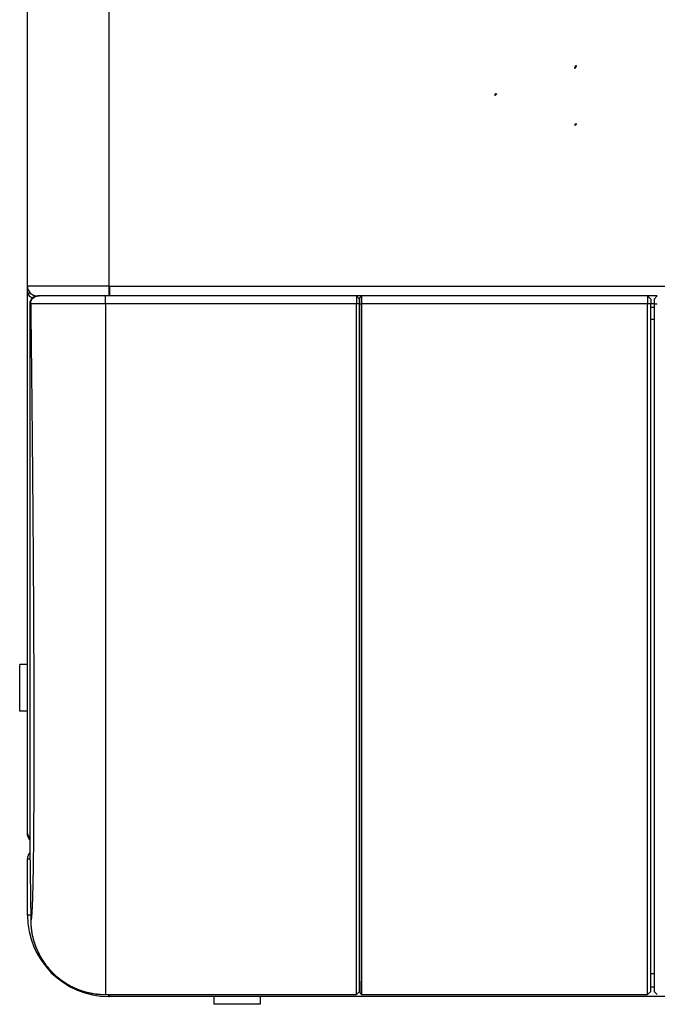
# Model space of a CAD drawing. Header units: millimetres. Extents: x 226 to 1023, y 71 to 732.
# Tile 18 of 110: x 398 to 414, y 71 to 97. Entities that reach past the tile are written whole.
import ezdxf

# ---------------------------------------------------------------- set-up
doc = ezdxf.new("R2010")
doc.units = ezdxf.units.MM
doc.layers.add('1', color=7, linetype='CONTINUOUS', true_color=0xffffff)

msp = doc.modelspace()

# ---------------------------------------------------------------- linework, layer by layer
at = {"layer": '1', "color": 7, "linetype": 'Continuous'}
for p, q in [((397.859, 89.728), (397.859, 123.128)), ((397.859, 89.558), (397.859, 89.728)), ((397.859, 89.558), (397.926, 89.558)), ((397.859, 75.628), (397.859, 89.558)), ((398.109, 89.478), (398.164, 89.478)), ((406.339, 89.478), (399.871, 89.478)), ((399.871, 89.478), (399.871, 89.478)), ((406.419, 89.398), (406.339, 89.478)), ((406.339, 89.478), (406.339, 89.276)), ((406.472, 89.478), (406.339, 89.478)), ((406.419, 89.398), (406.419, 89.277)), ((406.422, 89.428), (406.472, 89.478)), ((413.839, 89.478), (406.472, 89.478)), ((413.919, 89.398), (413.839, 89.478)), ((413.839, 89.478), (413.839, 89.276)), ((414.089, 89.478), (413.84, 89.478)), ((413.919, 89.398), (413.919, 89.277)), ((414.009, 89.398), (414.089, 89.478)), ((414.009, 89.398), (414.009, 89.277)), ((397.919, 89.278), (397.919, 89.276)), ((397.919, 89.276), (397.919, 75.293)), ((399.872, 89.276), (399.872, 71.479)), ((406.339, 71.479), (406.339, 89.276)), ((406.419, 71.559), (406.419, 89.277)), ((413.839, 71.479), (413.839, 89.276)), ((413.919, 71.559), (413.919, 89.277)), ((414.009, 89.274), (413.919, 89.274)), ((414.009, 89.178), (413.919, 89.178)), ((414.009, 89.277), (414.009, 71.56)), ((397.859, 79.978), (397.659, 79.978)), ((397.659, 78.778), (397.659, 79.978)), ((397.859, 78.778), (397.659, 78.778)), ((397.919, 75.259), (397.942, 73.384)), ((397.859, 73.528), (397.859, 74.978)), ((397.859, 74.978), (397.923, 74.978)), ((406.42, 71.828), (406.423, 71.532)), ((406.339, 71.479), (406.419, 71.559)), ((406.419, 71.559), (406.419, 71.559)), ((413.839, 71.479), (413.919, 71.559)), ((413.919, 71.559), (413.919, 71.559)), ((414.009, 71.56), (414.089, 71.48)), ((414.009, 71.56), (414.009, 71.56)), ((399.871, 71.479), (406.339, 71.479)), ((399.959, 71.428), (399.969, 71.428)), ((399.969, 71.428), (399.969, 71.479)), ((429.186, 71.428), (399.969, 71.428)), ((402.659, 71.428), (402.659, 71.228)), ((403.859, 71.428), (403.859, 71.228)), ((406.339, 71.479), (406.339, 71.479)), ((406.474, 71.479), (413.839, 71.479)), ((413.839, 71.479), (413.839, 71.479)), ((403.859, 71.228), (402.659, 71.228))]:
    msp.add_line(p, q, dxfattribs=at)
at = {"layer": '1', "color": 252, "linetype": 'Continuous'}
for p, q in [((399.959, 123.128), (399.959, 89.728)), ((399.959, 89.728), (397.859, 89.728)), ((399.959, 89.728), (399.959, 89.478)), ((399.969, 89.728), (399.959, 89.728)), ((399.969, 89.728), (471.949, 89.728)), ((397.942, 89.276), (397.919, 89.276)), ((406.339, 89.276), (399.871, 89.276)), ((406.419, 89.277), (406.339, 89.276)), ((413.839, 89.276), (406.474, 89.276)), ((413.919, 89.277), (413.839, 89.276)), ((414.009, 89.277), (414.089, 89.276)), ((414.009, 88.874), (413.919, 88.874)), ((397.919, 75.259), (397.942, 73.384)), ((397.94, 73.528), (397.859, 73.528)), ((397.942, 73.384), (397.942, 73.384)), ((413.919, 72.019), (414.009, 72.019)), ((406.419, 71.559), (406.339, 71.479)), ((406.419, 71.678), (406.423, 71.678)), ((413.919, 71.559), (413.839, 71.479)), ((413.92, 71.678), (414.01, 71.678)), ((414.009, 71.56), (414.089, 71.48)), ((399.871, 71.479), (406.339, 71.479)), ((399.871, 71.479), (399.871, 71.479)), ((399.959, 71.428), (399.959, 71.479)), ((406.474, 71.479), (413.839, 71.479))]:
    msp.add_line(p, q, dxfattribs=at)
at = {"layer": '1', "color": 7, "linetype": 'Continuous'}
for centre, radius, start, end in [((398.109, 89.728), 0.25, 180, 270), ((398.119, 89.278), 0.2, 90, 180), ((398.109, 74.978), 0.25, 138.9487, 180), ((399.959, 73.528), 2.1, 180, 270)]:
    msp.add_arc(centre, radius, start, end, dxfattribs=at)
at = {"layer": '1', "color": 7, "linetype": 'Continuous', "extrusion": (0, 0, -1)}
msp.add_arc((-398.109, 75.628), 0.25, 319.5226, 0, dxfattribs=at)
at = {"layer": '1', "color": 7, "linetype": 'Continuous'}
for centre, major_axis, start_param, end_param in [((398.109, 89.582), (0.25, 0), 3.275231, 4.198491), ((398.109, 89.582), (0.15, 0), 4.241687, 4.598185), ((398.109, 75.628), (-0.25, 0), 0, 0.705729)]:
    msp.add_ellipse(centre, major_axis=major_axis, ratio=0.707107, start_param=start_param, end_param=end_param, dxfattribs=at)
at = {"layer": '1', "color": 252, "linetype": 'Continuous'}
msp.add_ellipse((398.119, 89.278), major_axis=(0, 0.2), ratio=0.999924, start_param=0, end_param=1.583137, dxfattribs=at)
at = {"layer": '1', "color": 43, "linetype": 'Continuous'}
for points, knots in [([(411.96, 95.34), (411.96, 95.34), (411.96, 95.34), (411.96, 95.34), (411.96, 95.34), (411.96, 95.34), (411.96, 95.34), (411.96, 95.34), (411.96, 95.341), (411.96, 95.341), (411.96, 95.341), (411.961, 95.341), (411.961, 95.341), (411.962, 95.342), (411.963, 95.342), (411.964, 95.343), (411.966, 95.345), (411.968, 95.347), (411.971, 95.349), (411.976, 95.353), (411.982, 95.359), (411.987, 95.365), (411.991, 95.369), (411.996, 95.376), (412.001, 95.387), (412.003, 95.399), (412.003, 95.406), (412.003, 95.407)], [0, 0, 0, 0, 0.001882, 0.002823, 0.003294, 0.003764, 0.004235, 0.004705, 0.005646, 0.007528, 0.011292, 0.015056, 0.022584, 0.030112, 0.045168, 0.060225, 0.090337, 0.120449, 0.180674, 0.240899, 0.361348, 0.481797, 0.52953, 0.577262, 0.768192, 0.959122, 1, 1, 1, 1]), ([(411.98, 95.405), (411.98, 95.405), (411.98, 95.401), (411.978, 95.394), (411.975, 95.386), (411.973, 95.381), (411.971, 95.377), (411.969, 95.37), (411.966, 95.363), (411.964, 95.356), (411.963, 95.352), (411.962, 95.348), (411.961, 95.346), (411.961, 95.344), (411.961, 95.343), (411.96, 95.342), (411.96, 95.342), (411.96, 95.341), (411.96, 95.341), (411.96, 95.341), (411.96, 95.341), (411.96, 95.341), (411.96, 95.341), (411.96, 95.341), (411.96, 95.34), (411.96, 95.34), (411.96, 95.34), (411.96, 95.34)], [0, 0, 0, 0, 0.040878, 0.231808, 0.422738, 0.47047, 0.518203, 0.638652, 0.759101, 0.819326, 0.879551, 0.909663, 0.939775, 0.954832, 0.969888, 0.977416, 0.984944, 0.988708, 0.992472, 0.994354, 0.995295, 0.995765, 0.996236, 0.996706, 0.997177, 0.998118, 1, 1, 1, 1]), ([(412.003, 95.407), (412.002, 95.407), (411.989, 95.406), (411.977, 95.405), (411.979, 95.405), (411.98, 95.405)], [0, 0, 0, 0, 0.118754, 0.881246, 1, 1, 1, 1]), ([(412.002, 93.915), (412.002, 93.912), (412.002, 93.907), (412, 93.9), (411.997, 93.894), (411.993, 93.89), (411.989, 93.886), (411.985, 93.883), (411.98, 93.88), (411.976, 93.878), (411.973, 93.876), (411.97, 93.875), (411.968, 93.875), (411.966, 93.874), (411.965, 93.874), (411.964, 93.873), (411.963, 93.873), (411.962, 93.873), (411.962, 93.873), (411.961, 93.872), (411.961, 93.872), (411.961, 93.872), (411.961, 93.872), (411.961, 93.872), (411.96, 93.872), (411.96, 93.872), (411.96, 93.872), (411.96, 93.872), (411.96, 93.872), (411.96, 93.872), (411.96, 93.872), (411.96, 93.872), (411.96, 93.872), (411.96, 93.872), (411.96, 93.872), (411.96, 93.872), (411.96, 93.872), (411.96, 93.872)], [0, 0, 0, 0, 0.125, 0.25, 0.375, 0.4375, 0.5, 0.625, 0.6875, 0.75, 0.8125, 0.84375, 0.875, 0.90625, 0.921875, 0.9375, 0.953125, 0.960938, 0.96875, 0.976562, 0.980469, 0.984375, 0.986328, 0.988281, 0.990234, 0.992188, 0.993164, 0.994141, 0.995117, 0.995605, 0.996094, 0.996582, 0.99707, 0.997314, 0.997559, 0.998047, 1, 1, 1, 1]), ([(411.96, 93.872), (411.96, 93.872), (411.96, 93.872), (411.96, 93.872), (411.96, 93.872), (411.96, 93.872), (411.96, 93.872), (411.96, 93.872), (411.96, 93.872), (411.96, 93.872), (411.96, 93.872), (411.96, 93.872), (411.96, 93.872), (411.96, 93.872), (411.96, 93.872), (411.961, 93.872), (411.961, 93.872), (411.961, 93.873), (411.961, 93.873), (411.962, 93.873), (411.962, 93.873), (411.963, 93.873), (411.964, 93.874), (411.965, 93.874), (411.966, 93.875), (411.967, 93.875), (411.969, 93.876), (411.972, 93.878), (411.975, 93.879), (411.978, 93.881), (411.983, 93.884), (411.987, 93.888), (411.99, 93.891), (411.993, 93.895), (411.996, 93.901), (411.998, 93.907), (411.998, 93.91), (411.998, 93.912)], [0, 0, 0, 0, 0.002063, 0.002579, 0.002837, 0.003095, 0.003611, 0.004127, 0.004642, 0.005158, 0.00619, 0.007221, 0.008253, 0.010316, 0.01238, 0.014443, 0.016506, 0.020633, 0.024759, 0.033012, 0.041265, 0.049518, 0.066025, 0.082531, 0.099037, 0.132049, 0.165061, 0.198074, 0.264098, 0.330123, 0.396147, 0.528197, 0.594221, 0.660246, 0.792295, 0.924344, 1, 1, 1, 1]), ([(411.96, 93.872), (411.96, 93.872), (411.96, 93.872), (411.96, 93.872), (411.96, 93.872), (411.96, 93.872), (411.96, 93.872), (411.96, 93.872), (411.96, 93.872), (411.96, 93.872), (411.96, 93.872), (411.96, 93.873), (411.96, 93.873), (411.96, 93.873), (411.96, 93.873), (411.96, 93.873), (411.96, 93.873), (411.96, 93.874), (411.96, 93.874), (411.961, 93.874), (411.961, 93.875), (411.961, 93.876), (411.961, 93.877), (411.962, 93.878), (411.962, 93.879), (411.963, 93.88), (411.964, 93.882), (411.965, 93.883), (411.967, 93.885), (411.968, 93.886), (411.971, 93.887), (411.973, 93.888), (411.975, 93.889), (411.976, 93.891), (411.978, 93.893), (411.979, 93.895), (411.98, 93.898), (411.98, 93.899)], [0, 0, 0, 0, 0.001953, 0.002441, 0.002686, 0.00293, 0.003418, 0.003906, 0.004395, 0.004883, 0.005859, 0.006836, 0.007812, 0.009766, 0.011719, 0.013672, 0.015625, 0.019531, 0.023438, 0.03125, 0.039062, 0.046875, 0.0625, 0.078125, 0.09375, 0.125, 0.15625, 0.1875, 0.25, 0.3125, 0.375, 0.5, 0.5625, 0.625, 0.75, 0.875, 1, 1, 1, 1])]:
    msp.add_open_spline(points, degree=3, knots=knots, dxfattribs=at)
for points in [[(411.998, 95.403), (411.998, 95.398), (411.997, 95.387), (411.989, 95.371), (411.976, 95.355), (411.966, 95.345), (411.96, 95.34)], [(411.96, 95.34), (411.961, 95.344), (411.964, 95.351), (411.967, 95.362), (411.972, 95.375), (411.977, 95.388), (411.979, 95.398), (411.979, 95.403)], [(411.985, 95.403), (411.981, 95.403), (411.979, 95.403), (411.979, 95.403)], [(411.998, 95.403), (411.993, 95.403), (411.988, 95.403), (411.985, 95.403)], [(411.96, 93.872), (411.96, 93.873), (411.961, 93.876), (411.963, 93.879), (411.965, 93.882), (411.968, 93.885), (411.97, 93.887), (411.974, 93.89), (411.978, 93.894), (411.979, 93.897), (411.979, 93.9)], [(411.98, 93.899), (411.976, 93.906), (411.989, 93.915), (412.002, 93.915)], [(411.979, 93.9), (411.979, 93.903), (411.981, 93.906), (411.985, 93.908)], [(411.985, 93.908), (411.988, 93.91), (411.993, 93.912), (411.998, 93.912)]]:
    msp.add_open_spline(points, degree=3, dxfattribs=at)
at = {"layer": '1', "color": 163, "linetype": 'Continuous'}
for points, knots in [([(409.902, 94.647), (409.902, 94.647), (409.902, 94.647), (409.902, 94.647), (409.902, 94.647), (409.902, 94.647), (409.902, 94.647), (409.902, 94.647), (409.902, 94.647), (409.902, 94.647), (409.902, 94.647), (409.902, 94.647), (409.902, 94.647), (409.902, 94.647), (409.902, 94.647), (409.902, 94.648), (409.902, 94.648), (409.902, 94.648), (409.902, 94.648), (409.902, 94.648), (409.903, 94.649), (409.903, 94.649), (409.904, 94.65), (409.905, 94.651), (409.905, 94.652), (409.906, 94.654), (409.907, 94.656), (409.909, 94.658), (409.911, 94.661), (409.913, 94.666), (409.916, 94.672), (409.918, 94.678), (409.92, 94.684), (409.921, 94.689), (409.921, 94.693), (409.921, 94.694)], [0, 0, 0, 0, 0.000462, 0.000924, 0.001385, 0.001847, 0.002078, 0.002309, 0.00254, 0.002655, 0.002771, 0.003233, 0.003694, 0.004618, 0.005542, 0.007389, 0.011083, 0.014777, 0.022166, 0.029555, 0.044332, 0.059109, 0.088664, 0.118219, 0.147773, 0.177328, 0.236437, 0.295547, 0.354656, 0.472875, 0.591094, 0.709312, 0.827531, 0.94575, 1, 1, 1, 1]), ([(409.944, 94.682), (409.944, 94.681), (409.943, 94.678), (409.94, 94.673), (409.936, 94.668), (409.931, 94.663), (409.926, 94.658), (409.921, 94.655), (409.917, 94.653), (409.914, 94.651), (409.911, 94.65), (409.909, 94.65), (409.908, 94.649), (409.906, 94.649), (409.905, 94.648), (409.904, 94.648), (409.903, 94.648), (409.903, 94.648), (409.902, 94.647), (409.902, 94.647), (409.902, 94.647), (409.902, 94.647), (409.902, 94.647), (409.902, 94.647), (409.902, 94.647), (409.902, 94.647), (409.902, 94.647), (409.902, 94.647), (409.902, 94.647), (409.902, 94.647), (409.902, 94.647), (409.902, 94.647), (409.902, 94.647), (409.902, 94.647), (409.902, 94.647), (409.902, 94.647)], [0, 0, 0, 0, 0.05425, 0.172469, 0.290688, 0.408906, 0.527125, 0.645344, 0.704453, 0.763563, 0.822672, 0.852227, 0.881781, 0.911336, 0.940891, 0.955668, 0.970445, 0.977834, 0.985223, 0.988917, 0.992611, 0.994458, 0.995382, 0.996306, 0.996767, 0.997229, 0.997345, 0.99746, 0.997691, 0.997922, 0.998153, 0.998615, 0.999076, 0.999538, 1, 1, 1, 1]), ([(409.926, 94.688), (409.925, 94.686), (409.924, 94.681), (409.921, 94.675), (409.919, 94.67), (409.917, 94.667), (409.916, 94.665)], [0, 0, 0, 0, 0.267391, 0.534782, 0.802173, 1, 1, 1, 1]), ([(409.921, 94.694), (409.923, 94.693), (409.934, 94.688), (409.945, 94.683), (409.945, 94.682), (409.944, 94.682)], [0, 0, 0, 0, 0.149802, 0.850198, 1, 1, 1, 1]), ([(409.943, 94.679), (409.942, 94.68), (409.938, 94.682), (409.93, 94.686), (409.926, 94.688)], [0, 0, 0, 0, 0.428571, 1, 1, 1, 1])]:
    msp.add_open_spline(points, degree=3, knots=knots, dxfattribs=at)
for points in [[(409.902, 94.647), (409.902, 94.647), (409.903, 94.648), (409.905, 94.648), (409.907, 94.649), (409.909, 94.65), (409.912, 94.651), (409.914, 94.652), (409.917, 94.654), (409.92, 94.656), (409.923, 94.658), (409.926, 94.66), (409.929, 94.663), (409.933, 94.666), (409.936, 94.67), (409.939, 94.674), (409.942, 94.678), (409.943, 94.679)], [(409.916, 94.665), (409.915, 94.664), (409.913, 94.66), (409.91, 94.656), (409.907, 94.653), (409.904, 94.65), (409.902, 94.648), (409.902, 94.647)]]:
    msp.add_open_spline(points, degree=3, dxfattribs=at)
at = {"layer": '1', "color": 7, "linetype": 'Continuous'}
for points, knots in [([(399.969, 89.728), (399.969, 89.663), (399.969, 89.598), (399.969, 89.505), (399.969, 89.479), (399.969, 89.478)], [0, 0, 0, 0, 0.500519, 0.500519, 1, 1, 1, 1]), ([(399.871, 89.478), (399.851, 89.478), (399.806, 89.478), (399.736, 89.477), (399.662, 89.477), (399.59, 89.477), (399.52, 89.477), (399.452, 89.477), (399.386, 89.477), (399.322, 89.477), (399.26, 89.477), (399.202, 89.477), (399.147, 89.478), (399.095, 89.478), (399.046, 89.478), (398.999, 89.478), (398.955, 89.478), (398.912, 89.478), (398.87, 89.478), (398.83, 89.478), (398.795, 89.478), (398.765, 89.478), (398.741, 89.478), (398.722, 89.478), (398.705, 89.478), (398.689, 89.478), (398.671, 89.478), (398.651, 89.478), (398.63, 89.478), (398.606, 89.478), (398.581, 89.478), (398.555, 89.478), (398.527, 89.478), (398.497, 89.478), (398.467, 89.478), (398.436, 89.478), (398.405, 89.478), (398.373, 89.478), (398.342, 89.478), (398.312, 89.478), (398.282, 89.478), (398.256, 89.478), (398.233, 89.478), (398.214, 89.478), (398.196, 89.478), (398.18, 89.478), (398.167, 89.478), (398.155, 89.478), (398.147, 89.478), (398.141, 89.478), (398.139, 89.478), (398.139, 89.478)], [0, 0, 0, 0, 0.022167, 0.049974, 0.077284, 0.104087, 0.13038, 0.156163, 0.181432, 0.206186, 0.230423, 0.254139, 0.275803, 0.297009, 0.317757, 0.338022, 0.357344, 0.375553, 0.395586, 0.41408, 0.431037, 0.446463, 0.45672, 0.466169, 0.474811, 0.482682, 0.49133, 0.501578, 0.513426, 0.525691, 0.5393, 0.554252, 0.570548, 0.588186, 0.607168, 0.626947, 0.648, 0.670327, 0.693927, 0.718801, 0.744949, 0.772371, 0.79476, 0.817933, 0.841887, 0.866624, 0.892146, 0.917976, 0.944566, 0.971909, 1, 1, 1, 1]), ([(406.419, 89.428), (406.419, 89.428), (406.42, 89.428), (406.421, 89.428), (406.421, 89.428), (406.422, 89.428)], [0, 0, 0, 0, 0.335275, 0.668606, 1, 1, 1, 1]), ([(406.419, 87.885), (406.419, 87.982), (406.419, 88.495), (406.419, 89.01), (406.419, 89.428)], [0, 0, 0, 0, 0.187775, 1, 1, 1, 1]), ([(406.423, 89.277), (406.423, 89.29), (406.423, 89.316), (406.423, 89.353), (406.423, 89.385), (406.422, 89.409), (406.422, 89.425), (406.422, 89.427), (406.422, 89.428)], [0, 0, 0, 0, 0.166549, 0.333046, 0.499823, 0.666638, 0.833262, 1, 1, 1, 1]), ([(406.469, 89.478), (406.469, 89.478), (406.469, 89.478), (406.47, 89.478), (406.47, 89.478), (406.47, 89.478), (406.47, 89.478), (406.471, 89.478), (406.471, 89.478), (406.471, 89.478), (406.471, 89.478), (406.472, 89.478)], [0, 0, 0, 0, 0.109166, 0.221278, 0.333173, 0.444852, 0.556313, 0.667558, 0.778588, 0.889402, 1, 1, 1, 1]), ([(406.474, 89.276), (406.474, 89.282), (406.474, 89.3), (406.474, 89.334), (406.474, 89.378), (406.473, 89.421), (406.473, 89.453), (406.472, 89.471), (406.472, 89.478), (406.472, 89.478), (406.472, 89.478)], [0, 0, 0, 0, 0.055556, 0.166667, 0.333333, 0.5, 0.666667, 0.833333, 0.944444, 1, 1, 1, 1]), ([(406.423, 71.529), (406.423, 71.536), (406.423, 71.548), (406.423, 71.613), (406.423, 71.712), (406.423, 71.894), (406.423, 72.214), (406.422, 72.743), (406.422, 73.412), (406.422, 74.214), (406.422, 75.144), (406.422, 76.194), (406.422, 77.355), (406.422, 78.616), (406.422, 79.968), (406.422, 81.4), (406.422, 82.9), (406.423, 84.453), (406.423, 85.782), (406.423, 86.855), (406.423, 87.573), (406.423, 88.201), (406.423, 88.738), (406.423, 89.097), (406.423, 89.277)], [0, 0, 0, 0, 0.029039, 0.058079, 0.087374, 0.116669, 0.175564, 0.234601, 0.293583, 0.352569, 0.411501, 0.470522, 0.529465, 0.588486, 0.647418, 0.706405, 0.765386, 0.824424, 0.883318, 0.912615, 0.941912, 0.961274, 0.980637, 1, 1, 1, 1]), ([(406.474, 71.479), (406.474, 71.481), (406.474, 71.495), (406.474, 71.57), (406.473, 71.78), (406.473, 72.166), (406.473, 72.697), (406.473, 73.367), (406.473, 74.172), (406.473, 75.103), (406.473, 76.158), (406.473, 77.319), (406.473, 78.587), (406.473, 79.941), (406.473, 81.378), (406.473, 82.88), (406.473, 84.442), (406.473, 86.04), (406.474, 87.48), (406.474, 88.559), (406.474, 89.097), (406.474, 89.276)], [0, 0, 0, 0, 0.019608, 0.058824, 0.117647, 0.176471, 0.235294, 0.294118, 0.352941, 0.411765, 0.470588, 0.529412, 0.588235, 0.647059, 0.705882, 0.764706, 0.823529, 0.882353, 0.941176, 0.980392, 1, 1, 1, 1]), ([(406.419, 81.441), (406.419, 81.673), (406.419, 82.113), (406.419, 82.561), (406.419, 82.772)], [0, 0, 0, 0, 0.533624, 1, 1, 1, 1]), ([(406.419, 75.062), (406.419, 75.35), (406.419, 75.973), (406.419, 77.007), (406.419, 77.766), (406.419, 78.154)], [0, 0, 0, 0, 0.328068, 0.668791, 1, 1, 1, 1]), ([(397.942, 73.384), (397.943, 73.356), (397.945, 73.3), (397.951, 73.215), (397.961, 73.131), (397.975, 73.048), (397.993, 72.965), (398.014, 72.884), (398.038, 72.805), (398.066, 72.726), (398.097, 72.649), (398.132, 72.572), (398.17, 72.496), (398.212, 72.423), (398.257, 72.351), (398.305, 72.281), (398.355, 72.215), (398.408, 72.15), (398.463, 72.088), (398.522, 72.029), (398.583, 71.971), (398.648, 71.916), (398.714, 71.864), (398.783, 71.814), (398.854, 71.769), (398.926, 71.726), (398.999, 71.687), (399.074, 71.651), (399.151, 71.618), (399.23, 71.588), (399.311, 71.562), (399.392, 71.539), (399.475, 71.52), (399.557, 71.504), (399.64, 71.493), (399.723, 71.484), (399.8, 71.48), (399.849, 71.479), (399.871, 71.48)], [0, 0, 0, 0, 0.028165, 0.05634, 0.084515, 0.112687, 0.140857, 0.168522, 0.196189, 0.223856, 0.251524, 0.279694, 0.307865, 0.336035, 0.364206, 0.392376, 0.420044, 0.447712, 0.475379, 0.503047, 0.531217, 0.559387, 0.587558, 0.615728, 0.643899, 0.671566, 0.699234, 0.726901, 0.754569, 0.78274, 0.81091, 0.839079, 0.867248, 0.895418, 0.923088, 0.950761, 0.978432, 1, 1, 1, 1]), ([(397.942, 73.384), (397.945, 73.32), (397.95, 73.197), (397.978, 73.025), (398.015, 72.878), (398.054, 72.757), (398.13, 72.565), (398.268, 72.314), (398.512, 72.023), (398.805, 71.785), (399.143, 71.609), (399.504, 71.499), (399.75, 71.486), (399.871, 71.479)], [0, 0, 0, 0, 0.064579, 0.122677, 0.173358, 0.215902, 0.249787, 0.379718, 0.500109, 0.626824, 0.754044, 0.87921, 1, 1, 1, 1]), ([(406.419, 72.533), (406.419, 72.639), (406.419, 72.848), (406.419, 73.094), (406.419, 73.206)], [0, 0, 0, 0, 0.573631, 1, 1, 1, 1]), ([(406.419, 71.878), (406.419, 71.88), (406.419, 71.9), (406.419, 71.942), (406.419, 71.951)], [0, 0, 0, 0, 0.812454, 1, 1, 1, 1])]:
    msp.add_open_spline(points, degree=3, knots=knots, dxfattribs=at)
at = {"layer": '1', "color": 252, "linetype": 'Continuous'}
for points, knots in [([(397.942, 89.276), (397.942, 89.329), (397.963, 89.381), (398.036, 89.456), (398.087, 89.477), (398.139, 89.478)], [0, 0, 0, 0, 0.505585, 0.505585, 1, 1, 1, 1]), ([(399.871, 89.276), (399.802, 89.276), (399.662, 89.276), (399.452, 89.276), (399.245, 89.276), (399.043, 89.276), (398.852, 89.276), (398.675, 89.276), (398.491, 89.276), (398.299, 89.276), (398.116, 89.276), (397.975, 89.276), (397.954, 89.276), (397.942, 89.276)], [0, 0, 0, 0, 0.069164, 0.13985, 0.211638, 0.28407, 0.356658, 0.428909, 0.500342, 0.601188, 0.720658, 0.855338, 1, 1, 1, 1])]:
    msp.add_open_spline(points, degree=3, knots=knots, dxfattribs=at)
at = {"layer": '1', "color": 7, "linetype": 'Continuous'}
for points, degree in [([(399.871, 89.478), (399.789, 89.478), (399.628, 89.478), (399.387, 89.478), (399.157, 89.478), (398.94, 89.478), (398.743, 89.478), (398.568, 89.478), (398.419, 89.478), (398.299, 89.478), (398.211, 89.478), (398.157, 89.478), (398.143, 89.478), (398.142, 89.478)], 3), ([(406.419, 89.428), (406.436, 89.445), (406.452, 89.462), (406.469, 89.478)], 3), ([(406.419, 79.951), (406.419, 80.177), (406.419, 80.407), (406.419, 80.64)], 3), ([(397.919, 75.293), (397.919, 75.283), (397.919, 75.272), (397.919, 75.259)], 3), ([(406.42, 71.828), (406.419, 71.845), (406.419, 71.862), (406.419, 71.878)], 3), ([(413.919, 72.019), (413.964, 72.019), (414.009, 72.019)], 2), ([(406.423, 71.529), (406.474, 71.479)], 1)]:
    msp.add_open_spline(points, degree=degree, dxfattribs=at)
at = {"layer": '1', "color": 252, "linetype": 'Continuous'}
msp.add_rational_spline([(399.871, 89.276), (399.871, 89.386), (399.871, 89.469), (399.871, 89.478)], [1.17404269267, 0.954485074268, 0.942659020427, 1.13856453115], degree=3, dxfattribs=at)
for points in [[(397.942, 89.276), (397.944, 89.135), (397.948, 88.854), (397.953, 88.432), (397.958, 88.01), (397.962, 87.589), (397.967, 87.17), (397.971, 86.751), (397.975, 86.334), (397.98, 85.92), (397.983, 85.507), (397.987, 85.097), (397.991, 84.69), (397.994, 84.286), (397.997, 83.886), (398.001, 83.489), (398.003, 83.097), (398.006, 82.708), (398.009, 82.325), (398.011, 81.946), (398.013, 81.572), (398.015, 81.204), (398.017, 80.842), (398.018, 80.485), (398.02, 80.135), (398.021, 79.791), (398.022, 79.454), (398.023, 79.124), (398.023, 78.801), (398.024, 78.486), (398.024, 78.178), (398.024, 77.878), (398.024, 77.587), (398.023, 77.303), (398.023, 77.029), (398.022, 76.762), (398.021, 76.505), (398.02, 76.257), (398.018, 76.018), (398.017, 75.789), (398.015, 75.569), (398.013, 75.36), (398.011, 75.16), (398.008, 74.97), (398.006, 74.79), (398.003, 74.621), (398, 74.462), (397.997, 74.313), (397.994, 74.176), (397.991, 74.049), (397.987, 73.933), (397.983, 73.828), (397.979, 73.733), (397.975, 73.65), (397.971, 73.578), (397.967, 73.518), (397.962, 73.468), (397.957, 73.43), (397.952, 73.403), (397.947, 73.387), (397.944, 73.384), (397.942, 73.384)], [(406.423, 89.277), (406.44, 89.277), (406.457, 89.276), (406.474, 89.276)], [(406.423, 71.529), (406.44, 71.513), (406.457, 71.496), (406.474, 71.479)]]:
    msp.add_open_spline(points, degree=3, dxfattribs=at)

doc.saveas('drawing.dxf')
